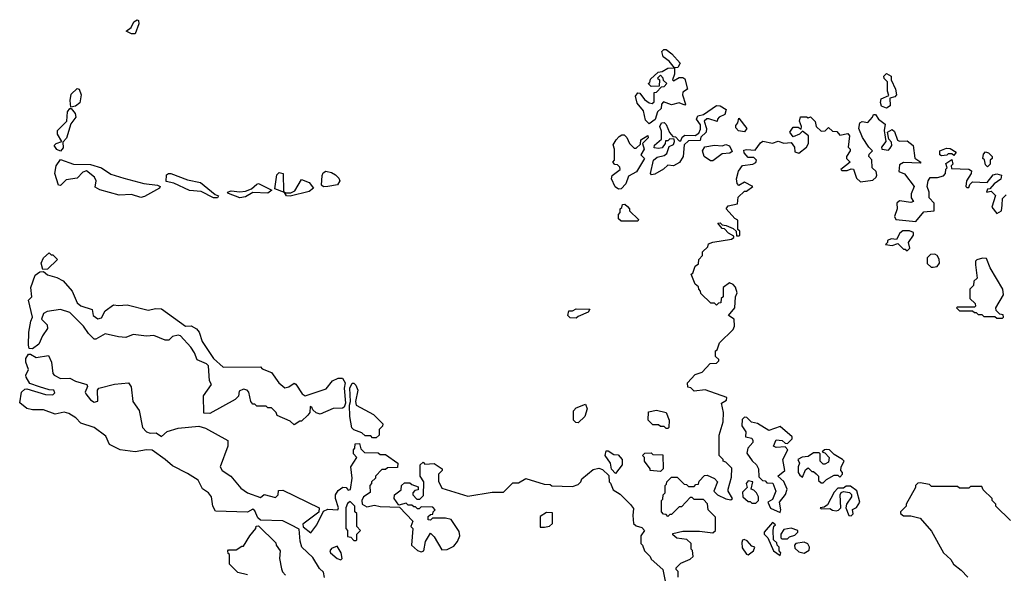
# Model space of a CAD drawing. Extents: x 2494118 to 2687960, y 757339 to 915227.
# Tile 43 of 256: x 2560497 to 2565765, y 831535 to 834497. Entities that reach past the tile are written whole.
import ezdxf

# ---------------------------------------------------------------- set-up
doc = ezdxf.new("R2010")
doc.units = 0

msp = doc.modelspace()

# ---------------------------------------------------------------- linework, layer by layer
at = {"layer": '0CON20XD'}
for points in [[(2561095, 834421.1), (2561066.2, 834435), (2561094.2, 834455), (2561108.5, 834485), (2561125, 834497.3), (2561132.5, 834492.5), (2561134.6, 834475), (2561115, 834422.2), (2561095, 834421.1)], [(2563865, 833940), (2563845, 833960), (2563835, 834010), (2563801.4, 834051.4), (2563791.7, 834088.3), (2563805, 834106.7), (2563815, 834103.3), (2563840.6, 834070.6), (2563865, 834052.5), (2563881.7, 834048.3), (2563891.7, 834058.3), (2563891.7, 834108.3), (2563905, 834110), (2563931.7, 834138.3), (2563945, 834140), (2563960, 834155), (2563941.7, 834171.7), (2563940, 834185), (2563925, 834200), (2563910, 834185), (2563920, 834175), (2563918.3, 834141.7), (2563875, 834140), (2563860, 834155), (2563868.3, 834161.7), (2563871.7, 834178.3), (2563913, 834217), (2563935, 834220), (2563965, 834237.5), (2564000, 834240), (2563972.5, 834275), (2563939.3, 834299.3), (2563933, 834327), (2563943, 834337), (2563955, 834337.5), (2563986.7, 834315), (2564030, 834265), (2564018.3, 834241.7), (2564000, 834240), (2564000, 834205), (2563990, 834175), (2563995, 834170), (2564025, 834187.5), (2564045, 834187.5), (2564055, 834180), (2564070, 834125), (2564045, 834110), (2564042.5, 834095), (2564060, 834045), (2564055, 834040), (2564025, 834052.5), (2563985, 834042.5), (2563941.7, 834058.3), (2563930, 834045), (2563928.3, 834021.7), (2563910, 834005), (2563897, 833963), (2563865, 833940)], [(2565135, 834023.8), (2565107.5, 834035), (2565102.5, 834055), (2565107, 834073), (2565147.5, 834092.5), (2565140, 834115), (2565140, 834165), (2565123, 834183), (2565120, 834195), (2565135, 834210), (2565160, 834195), (2565160, 834175), (2565182.5, 834125), (2565187.5, 834095), (2565180, 834085), (2565152.5, 834077.5), (2565153.9, 834036.1), (2565135, 834023.8)], [(2560770, 834030), (2560766.7, 834065), (2560771.7, 834098.3), (2560805, 834128.8), (2560815.5, 834125.5), (2560826.7, 834095), (2560817.9, 834052.1), (2560795, 834034.4), (2560770, 834030)], [(2563877, 833667), (2563871.2, 833675), (2563888.8, 833745), (2563908.1, 833761.9), (2563945, 833770), (2563959.3, 833780.7), (2563971.7, 833818.3), (2563995, 833830), (2564000, 833845), (2563998.3, 833858.3), (2563975, 833860), (2563965, 833850), (2563951.7, 833848.3), (2563950, 833835), (2563935, 833812.5), (2563915, 833807.5), (2563891.7, 833811.7), (2563893.6, 833826.4), (2563931.7, 833858.3), (2563931.7, 833901.7), (2563922.5, 833925), (2563930, 833945), (2563945, 833946.7), (2563956.4, 833936.4), (2563973, 833893), (2563991.7, 833871.7), (2564005, 833870), (2564025, 833850), (2564035, 833850), (2564041.7, 833868.3), (2564055, 833880), (2564111.7, 833878.3), (2564130, 833890), (2564139.3, 833910.7), (2564140, 833935), (2564117.5, 833965), (2564125, 833982.5), (2564155, 833990), (2564225, 834037.5), (2564245, 834036.7), (2564276.7, 834016.7), (2564270, 833990), (2564240, 833975), (2564230, 833965), (2564228.3, 833951.7), (2564185, 833967.5), (2564173, 833967), (2564160, 833955), (2564172.5, 833915), (2564170, 833895), (2564141.7, 833868.3), (2564138.3, 833851.7), (2564075, 833850), (2564051.7, 833828.3), (2564047.5, 833765), (2564026.4, 833733.6), (2563995, 833716.2), (2563965, 833718.8), (2563942.2, 833697.8), (2563895, 833670.8), (2563877, 833667)], [(2560715, 833793.3), (2560695, 833802), (2560682, 833825), (2560692.5, 833835), (2560722.5, 833845), (2560700, 833885), (2560699.2, 833905), (2560750, 833955), (2560752.5, 834005), (2560765, 834022.5), (2560771.7, 834021.7), (2560794.4, 833995), (2560796.9, 833975), (2560770.5, 833939.5), (2560746.7, 833863.3), (2560728.3, 833841.7), (2560728.8, 833811.2), (2560715, 833793.3)], [(2564020, 831515), (2564020, 831545), (2564010, 831555), (2564010, 831565), (2564035, 831590), (2564085, 831610), (2564100, 831625), (2564097, 831657), (2564090, 831665), (2564090, 831695), (2564066.4, 831716.4), (2564013, 831723), (2563991.7, 831741.7), (2563991.7, 831748.3), (2564045, 831760), (2564135, 831761.2), (2564205, 831752.5), (2564220, 831765), (2564220, 831835), (2564180, 831875), (2564177, 831907), (2564155, 831930), (2564105, 831930), (2564095, 831940), (2564085, 831940), (2564038.3, 831891.7), (2564025, 831890), (2563985, 831850), (2563975, 831850), (2563965, 831840), (2563955, 831850), (2563941.7, 831851.7), (2563930, 831865), (2563930, 831925), (2563938.3, 831931.7), (2563940, 831955), (2563950, 831965), (2563950, 832005), (2563958.3, 832011.7), (2563960, 832025), (2563985, 832050), (2564015, 832050), (2564051.7, 832011.7), (2564065, 832010), (2564075, 832000), (2564105, 832000), (2564115, 832010), (2564128.3, 832011.7), (2564131.7, 832028.3), (2564161.7, 832058.3), (2564175, 832060), (2564215, 832042.5), (2564230, 832025), (2564210, 831975), (2564230, 831955), (2564275, 831933.3), (2564301.7, 831928.3), (2564310, 831935), (2564287.5, 831975), (2564287.5, 831985), (2564305, 832050), (2564307, 832097), (2564275, 832130), (2564260, 832135), (2564260, 832145), (2564240, 832165), (2564240, 832275), (2564260, 832345), (2564262.5, 832395), (2564252.5, 832445), (2564278.3, 832461.7), (2564280, 832475), (2564165, 832517.5), (2564105, 832510), (2564088.3, 832528.3), (2564071.7, 832531.7), (2564070, 832555), (2564111.7, 832598.3), (2564148.3, 832611.7), (2564191.7, 832658.3), (2564225, 832660), (2564238.3, 832671.7), (2564238.3, 832678.3), (2564220, 832695), (2564220, 832725), (2564228.3, 832731.7), (2564241.7, 832768.3), (2564315, 832840), (2564321.7, 832858.3), (2564320, 832895), (2564290, 832915), (2564322.5, 832955), (2564327.5, 833015), (2564336.4, 833036.4), (2564326.4, 833066.4), (2564315, 833080), (2564295, 833090), (2564260, 833065), (2564260, 833015), (2564250, 833005), (2564248.3, 832981.7), (2564235, 832980), (2564225, 832970), (2564215, 832980), (2564195, 832980), (2564141.7, 833031.7), (2564140, 833045), (2564130, 833055), (2564128.3, 833068.3), (2564111.7, 833081.7), (2564090, 833135), (2564098.3, 833141.7), (2564111.7, 833178.3), (2564128.3, 833191.7), (2564130, 833215), (2564150, 833235), (2564150, 833255), (2564178.3, 833281.7), (2564181.7, 833298.3), (2564205, 833307.5), (2564305, 833322.5), (2564318.3, 833331.7), (2564318.3, 833338.3), (2564290, 833355), (2564268.3, 833378.3), (2564255, 833380), (2564231.7, 833408.3), (2564245, 833410), (2564255, 833400), (2564277, 833397), (2564315, 833380), (2564330, 833365), (2564331.7, 833341.7), (2564345, 833340), (2564350, 833345), (2564350, 833365), (2564340, 833375), (2564340, 833425), (2564323.6, 833433.6), (2564277.5, 833485), (2564288.3, 833501.7), (2564338.3, 833511.7), (2564341.7, 833548.3), (2564375, 833580), (2564385, 833580), (2564420, 833605), (2564375, 833627.5), (2564345, 833610), (2564335, 833620), (2564332.5, 833645), (2564343, 833687), (2564365, 833717.5), (2564420, 833725), (2564435, 833732.5), (2564440, 833745), (2564425, 833760), (2564395, 833760), (2564372.5, 833785), (2564371.7, 833798.3), (2564385, 833802.5), (2564431.7, 833798.3), (2564460.7, 833839.3), (2564473, 833847), (2564525, 833837.5), (2564555, 833847.5), (2564585, 833837.5), (2564625, 833840), (2564642.5, 833815), (2564645, 833790), (2564665, 833782.5), (2564707.5, 833815), (2564717.5, 833835), (2564717.5, 833875), (2564685, 833900), (2564670, 833885), (2564635, 833870), (2564617.5, 833895), (2564635, 833922.5), (2564661.7, 833921.7), (2564678.3, 833911.7), (2564680, 833925), (2564670, 833955), (2564675, 833977.5), (2564707.5, 833977.5), (2564715, 833972.5), (2564728.3, 833978.3), (2564752.5, 833952.5), (2564757.5, 833925), (2564785, 833900), (2564807, 833903), (2564825, 833920), (2564845, 833900), (2564868.3, 833898.3), (2564885, 833880), (2564928.3, 833888.3), (2564937.5, 833875), (2564930, 833815), (2564940, 833805), (2564940, 833795), (2564920, 833765), (2564920, 833755), (2564940, 833735), (2564890, 833695), (2564895, 833690), (2564925, 833690), (2564945, 833700), (2564958.3, 833698.3), (2564975, 833650), (2564995, 833630), (2565061.7, 833638.3), (2565080, 833655), (2565082.5, 833665), (2565080, 833685), (2565057.5, 833705), (2565057, 833747), (2565040, 833765), (2565041.7, 833778.3), (2565060, 833795), (2565040, 833815), (2565006.4, 833866.4), (2564986.7, 833915), (2564992.5, 833945), (2565005, 833953.3), (2565035, 833947.5), (2565060, 833975), (2565065, 833990), (2565075, 833990), (2565092.5, 833965), (2565127.5, 833937.5), (2565122.5, 833905), (2565128.3, 833868.3)], [(2564375, 833897.5), (2564343, 833903), (2564328.3, 833918.3), (2564328.3, 833931.7), (2564340, 833945), (2564345, 833970), (2564387.5, 833915), (2564375, 833897.5)], [(2563701.2, 833591.2), (2563683.6, 833603.6), (2563662.5, 833645), (2563667, 833663), (2563710, 833695), (2563708.3, 833708.3), (2563695, 833720), (2563681.7, 833721.7), (2563670, 833735), (2563680, 833745), (2563680, 833805), (2563673, 833827), (2563687.5, 833855), (2563705, 833872.5), (2563718.3, 833881.7), (2563731.7, 833881.7), (2563746.1, 833866.1), (2563760, 833835), (2563785, 833810), (2563795, 833810), (2563818.3, 833831.7), (2563820, 833855), (2563857.5, 833877.5), (2563860, 833865), (2563830, 833835), (2563837.5, 833805), (2563820, 833775), (2563840, 833755), (2563796.4, 833683.6), (2563755, 833660), (2563740.7, 833619.3), (2563715, 833592.5), (2563701.2, 833591.2)], [(2565128.3, 833868.3), (2565131.2, 833845), (2565107.5, 833815), (2565110, 833805), (2565145, 833800), (2565155, 833810), (2565162.5, 833825), (2565161.7, 833841.7), (2565147.5, 833857.5), (2565140, 833895), (2565165, 833910), (2565178.3, 833898.3), (2565193.3, 833853.3), (2565205, 833847.5), (2565245, 833850), (2565277.5, 833825), (2565286.4, 833756.4), (2565317.5, 833735), (2565315, 833730), (2565225, 833732.5), (2565205, 833720), (2565200, 833685), (2565231.7, 833671.7), (2565282.5, 833605), (2565266.7, 833565), (2565267.5, 833545), (2565280, 833525), (2565265, 833520), (2565205, 833527.5), (2565190, 833515), (2565192.5, 833485), (2565177.5, 833445), (2565185, 833427.5), (2565291.7, 833418.3), (2565335, 833470), (2565390, 833475), (2565390, 833515), (2565362.5, 833545), (2565362.5, 833575), (2565352.5, 833605), (2565357.5, 833635), (2565367.5, 833652.5), (2565407.7, 833652.3), (2565438.8, 833661.2), (2565450, 833675), (2565453, 833697), (2565460, 833705), (2565451.7, 833728.3), (2565485, 833750), (2565490, 833725), (2565480, 833715), (2565481.7, 833701.7), (2565575, 833697.5), (2565588.8, 833688.8), (2565587.5, 833675), (2565562.5, 833635), (2565560, 833605), (2565565, 833600), (2565575, 833600), (2565580, 833615), (2565595, 833630), (2565673, 833627), (2565705, 833666.7), (2565725, 833672.5), (2565750, 833665), (2565746.4, 833643.6), (2565710.7, 833619.3), (2565688.3, 833591.7), (2565675, 833590), (2565670, 833575), (2565695, 833580), (2565717, 833557), (2565697.5, 833495), (2565725, 833460), (2565750, 833475), (2565753.8, 833505), (2565755, 833540), (2565775, 833560)], [(2564205, 833742.5), (2564193, 833743), (2564160, 833765), (2564150, 833795), (2564162.5, 833817.5), (2564215, 833826.7), (2564255, 833822.5), (2564275, 833830), (2564295, 833822.5), (2564308.3, 833791.7), (2564296.7, 833783.3), (2564255, 833778.8), (2564205, 833742.5)], [(2565428.3, 833768.3), (2565420, 833775), (2565420, 833795), (2565455, 833810), (2565475, 833807.5), (2565508.3, 833788.3), (2565495, 833770), (2565485, 833780), (2565465, 833780), (2565457, 833773), (2565428.3, 833768.3)], [(2565675, 833710), (2565665, 833720), (2565658.3, 833748.3), (2565650, 833755), (2565653, 833777), (2565665, 833790), (2565680, 833785), (2565700, 833765), (2565700, 833755), (2565690, 833745), (2565690, 833725), (2565675, 833710)], [(2561145, 833546.2), (2561095, 833561.2), (2561029.3, 833559.3), (2560925, 833587.5), (2560901.2, 833601.2), (2560906.2, 833635), (2560896.7, 833655), (2560855, 833688.1), (2560835, 833681.2), (2560805, 833650), (2560745, 833640), (2560715, 833610), (2560705, 833612.5), (2560685.6, 833675), (2560691.5, 833715), (2560715, 833750), (2560784.5, 833724.5), (2560875, 833722.7), (2560935, 833705.3), (2560985, 833671.3), (2561055, 833649.2), (2561161.7, 833621.7), (2561235, 833612.1), (2561248.6, 833605), (2561244.3, 833595), (2561165, 833550.8), (2561145, 833546.2)], [(2561555, 833544.2), (2561533.3, 833545), (2561468.2, 833578.2), (2561405, 833582.9), (2561322, 833622), (2561280.9, 833630.9), (2561282.3, 833667.7), (2561292.5, 833675), (2561305, 833673.5), (2561395, 833641.1), (2561465, 833626.9), (2561542.1, 833562.1), (2561560, 833555), (2561555, 833544.2)], [(2561945, 833553.3), (2561925, 833554.4), (2561913, 833573), (2561862.7, 833592.7), (2561873.6, 833666.4), (2561885, 833680), (2561906.2, 833675), (2561908.3, 833578.3), (2561921.7, 833571.7), (2561948.3, 833571.7), (2561968.5, 833581.5), (2562005, 833642.5), (2562045, 833626), (2562068.8, 833595), (2562045, 833578.9), (2561945, 833553.3)], [(2562122.5, 833602.5), (2562111.9, 833611.9), (2562116.2, 833663.8), (2562121.2, 833678.8), (2562135, 833686.7), (2562165, 833680), (2562187.3, 833667.3), (2562205, 833650), (2562210, 833635), (2562196.7, 833613.3), (2562145, 833604.5), (2562122.5, 833602.5)], [(2561675, 833544.4), (2561615, 833566.7), (2561608.8, 833575), (2561627.7, 833582.3), (2561675, 833576.4), (2561705, 833580), (2561736.9, 833593.1), (2561765, 833618), (2561775, 833620), (2561846.7, 833585), (2561825, 833569.4), (2561745, 833573.3), (2561705, 833549.4), (2561675, 833544.4)], [(2563805, 833420), (2563715, 833420), (2563701.7, 833431.7), (2563700, 833455), (2563710, 833465), (2563710, 833485), (2563718.3, 833491.7), (2563721.7, 833508.3), (2563735, 833510), (2563748.3, 833498.3), (2563760, 833485), (2563760, 833475), (2563808.3, 833428.3), (2563805, 833420)], [(2565245, 833260), (2565260, 833275), (2565252.5, 833305), (2565280, 833345), (2565278.3, 833358.3), (2565257, 833367), (2565222.3, 833367.7), (2565206.7, 833355), (2565188.3, 833321.7), (2565160, 833325), (2565140, 833315), (2565140, 833305), (2565130, 833295), (2565165, 833290), (2565195, 833300), (2565225, 833270), (2565235, 833270), (2565245, 833260)], [(2560620, 833160), (2560611.4, 833195), (2560625, 833223.8), (2560655, 833250), (2560665, 833240), (2560675, 833240), (2560700, 833215), (2560645, 833162.5), (2560620, 833160)], [(2565385, 833172.5), (2565405, 833177.5), (2565417.5, 833195), (2565415.9, 833215.9), (2565405.8, 833235.8), (2565393.6, 833243.6), (2565369.3, 833240.7), (2565353, 833223), (2565353, 833193), (2565373, 833173), (2565385, 833172.5)], [(2565755, 832900), (2565760, 832905), (2565758.3, 832918.3), (2565741.7, 832921.7), (2565721.7, 832941.7), (2565720, 832955), (2565760, 833025), (2565757.5, 833055), (2565689.3, 833169.3), (2565669.3, 833219.3), (2565648.3, 833221.7), (2565618.3, 833211.7), (2565610, 833205), (2565610, 833185), (2565620, 833115), (2565601.7, 833098.3), (2565600, 833075), (2565580, 833055), (2565580, 833005), (2565608.3, 832978.3), (2565610, 832965), (2565605, 832960), (2565515, 832960), (2565510, 832955), (2565525, 832940), (2565595, 832940), (2565605, 832930), (2565615, 832930), (2565625, 832920), (2565645, 832920), (2565655, 832910), (2565715, 832910), (2565725, 832900), (2565755, 832900)], [(2561965, 832330), (2561945, 832350), (2561875, 832380), (2561870, 832395), (2561845, 832420), (2561825, 832420), (2561815, 832430), (2561765, 832430), (2561755, 832440), (2561745, 832440), (2561733.6, 832453.6), (2561723.8, 832505), (2561713.3, 832515), (2561695, 832520), (2561670.6, 832509.4), (2561667, 832483), (2561650, 832465), (2561515, 832390), (2561481.7, 832391.7), (2561480, 832485), (2561522.5, 832545), (2561512.5, 832565), (2561506.7, 832645), (2561496.1, 832656.1), (2561447, 832677), (2561432.5, 832715), (2561412.5, 832745), (2561357.5, 832805), (2561345, 832810), (2561315, 832802.5), (2561295, 832782.5), (2561275, 832782.5), (2561215, 832806.7), (2561175, 832803.3), (2561105, 832812.5), (2561065, 832797.5), (2561025, 832800), (2560955, 832816.2), (2560905, 832787.5), (2560895, 832787.5), (2560865, 832817.5), (2560837.7, 832857.7), (2560765, 832930), (2560715, 832946.7), (2560643.6, 832936.4), (2560623.9, 832926.1), (2560613.3, 832895), (2560643.8, 832865), (2560646.2, 832845), (2560618.8, 832805), (2560598.7, 832761.3), (2560565, 832736.7), (2560548.3, 832738.3), (2560543.3, 832755), (2560545.6, 832825), (2560555.8, 832884.2), (2560566.2, 832905), (2560543.9, 832996.1), (2560562.5, 833015), (2560556.2, 833065), (2560579.3, 833130.7), (2560605, 833147.5), (2560625, 833150), (2560645, 833132.5), (2560695, 833117.5), (2560729.3, 833099.3), (2560777.5, 833045), (2560805, 832982.5), (2560825, 832966.7), (2560885, 832947.5), (2560890, 832915), (2560915, 832896.7), (2560935, 832902.5), (2560955, 832940), (2560998.3, 832971.7), (2561025, 832967.5), (2561071.7, 832971.7), (2561185, 832942.5), (2561225, 832952.5), (2561255, 832950), (2561385, 832857.5), (2561415, 832860), (2561443, 832843), (2561457.5, 832825), (2561473.3, 832775), (2561534.2, 832684.2), (2561585, 832637.5), (2561785, 832640), (2561795, 832630), (2561845, 832610), (2561883.6, 832553.6), (2561915, 832527.5), (2561936.7, 832533.3), (2561965, 832552.5), (2561975, 832547.5), (2562008.8, 832495), (2562025, 832484), (2562137, 832523), (2562170, 832565), (2562200.7, 832579.3), (2562225, 832578.8), (2562238, 832555), (2562233.3, 832525), (2562240, 832445), (2562233.3, 832425), (2562225, 832418.8), (2562175, 832416.7), (2562105, 832387.5), (2562083, 832393), (2562065, 832410), (2562060, 832425), (2562051.7, 832428.3), (2562050, 832395), (2562038.3, 832381.7), (2562005, 832350), (2561995, 832350), (2561965, 832330)], [(2563475, 832900), (2563441.7, 832901.7), (2563430, 832915), (2563435, 832940), (2563455, 832940), (2563475, 832950), (2563548.3, 832948.3), (2563538.3, 832931.7), (2563485, 832910), (2563475, 832900)], [(2561948, 831795), (2561905, 831815.6), (2561785, 831820), (2561771.7, 831831.7), (2561755, 831870), (2561745, 831877.5), (2561715, 831862.5), (2561545, 831867.5), (2561530, 831895), (2561522.5, 831945), (2561507.5, 831965), (2561475, 831987.5), (2561452.7, 832032.7), (2561395, 832070), (2561315, 832110), (2561276.2, 832145), (2561205, 832194.2), (2561175, 832196.7), (2561115, 832184.3), (2561035, 832196.2), (2560976.7, 832225), (2560958.4, 832268.4), (2560895.3, 832315.3), (2560825, 832338.1), (2560796.6, 832366.6), (2560760.7, 832390.7), (2560735, 832396.7), (2560686.4, 832386.4), (2560625, 832410), (2560565, 832410), (2560535, 832417.5), (2560497, 832447), (2560507.5, 832505), (2560525, 832520), (2560535, 832522.5), (2560635, 832492.5), (2560675, 832490), (2560685, 832500), (2560680, 832515), (2560655, 832516.7), (2560603, 832533), (2560551.2, 832551.2), (2560532.5, 832585), (2560530, 832595), (2560543.3, 832625), (2560529.2, 832665), (2560530, 832685), (2560545, 832707.5), (2560555, 832707.5), (2560585, 832690), (2560650.7, 832700.7), (2560666.7, 832665), (2560674.2, 832605), (2560681.2, 832595), (2560715, 832577.5), (2560765, 832580), (2560795, 832562.5), (2560856, 832546), (2560860, 832535), (2560848, 832505), (2560850, 832495), (2560875, 832463.3), (2560895, 832450.5), (2560914.3, 832455.7), (2560914, 832515), (2560920, 832525), (2561005, 832547.5), (2561080, 832555), (2561093, 832533), (2561102.5, 832455), (2561135.8, 832405.8), (2561154, 832315), (2561175, 832292.5), (2561195, 832284.2), (2561226.4, 832286.4), (2561255, 832267.5), (2561286.4, 832293.6), (2561345, 832312.5), (2561455, 832322.5), (2561491.7, 832311.7), (2561610, 832245), (2561610, 832215), (2561570, 832105), (2561580, 832085), (2561626.2, 832055), (2561680.3, 831990.3), (2561715, 831966), (2561785, 831940), (2561805, 831957.5), (2561865, 831940), (2561880, 831955), (2561881.7, 831978.3), (2561905, 831980), (2562100, 831885), (2562098.3, 831861.7), (2562012.7, 831797.3), (2562014.3, 831784.3), (2562055, 831752.5), (2562086.1, 831793.9), (2562121.7, 831868.3), (2562145, 831877.5), (2562200, 831875), (2562202.5, 831885), (2562186.2, 831935), (2562186.2, 831955), (2562201.7, 831978.3), (2562226.2, 831996.2), (2562243.6, 831993.6), (2562255, 831980), (2562267, 831983), (2562276.2, 832045), (2562268.8, 832105), (2562300, 832155), (2562282.5, 832175), (2562282.5, 832195), (2562290, 832205), (2562291.7, 832228.3), (2562315, 832230), (2562321.7, 832201.7), (2562341.7, 832181.7), (2562415, 832180), (2562425, 832170), (2562455, 832170), (2562520, 832125), (2562518.3, 832101.7), (2562465, 832100), (2562455, 832090), (2562435, 832090), (2562400, 832055), (2562400, 832045), (2562380, 832025), (2562380, 832015), (2562370, 832005), (2562371.7, 831968.3), (2562336.4, 831943.6), (2562327.5, 831925), (2562330, 831905), (2562355, 831890), (2562395, 831900), (2562425, 831892.5), (2562528.3, 831888.3), (2562600, 831815), (2562590, 831785), (2562600, 831775), (2562592.5, 831685), (2562625, 831657.5), (2562645, 831650), (2562660, 831655), (2562667.5, 831705), (2562695, 831750), (2562715, 831730), (2562755, 831660), (2562785, 831662.5), (2562819.3, 831680.7), (2562840, 831705), (2562852.5, 831735), (2562848.3, 831758.3), (2562805, 831822.5), (2562775, 831830), (2562705, 831830), (2562695, 831820), (2562681.7, 831821.7), (2562681.7, 831838.3), (2562695, 831850), (2562708.3, 831851.7), (2562710, 831865), (2562720, 831875), (2562708.3, 831888.3), (2562645, 831890), (2562635, 831880), (2562625, 831880), (2562615, 831890), (2562605, 831890), (2562595, 831900), (2562575, 831900), (2562565, 831910), (2562525, 831900), (2562500, 831935), (2562502.5, 831955), (2562538.3, 831981.7), (2562540, 832005), (2562555, 832020), (2562585, 832020), (2562595, 832010), (2562628.3, 831998.3), (2562628.3, 831981.7), (2562611.7, 831978.3), (2562600, 831965), (2562600, 831955), (2562621.7, 831931.7), (2562638.3, 831931.7), (2562658.3, 831951.7), (2562660, 832025), (2562640, 832055), (2562640, 832115), (2562655, 832130), (2562665, 832120), (2562715, 832122.5), (2562757.5, 832095), (2562757.5, 832085), (2562737.5, 832065), (2562738.3, 832028.3), (2562755, 831990), (2562895, 831947.5), (2563025, 831970), (2563085, 831970), (2563135, 832020), (2563165, 832020), (2563205, 832042.5), (2563303, 832013), (2563335, 832010), (2563345, 832002.5), (2563455, 832000), (2563485, 832010), (2563500, 832025), (2563505, 832040), (2563565, 832090), (2563595, 832097.5), (2563615, 832090), (2563648.3, 832058.3), (2563650, 832025), (2563658.3, 832018.3), (2563671.7, 831981.7), (2563709.3, 831959.3), (2563765, 831902.5), (2563781.7, 831881.7), (2563776.7, 831845), (2563781.7, 831801.7), (2563795, 831790), (2563825, 831780), (2563840, 831765), (2563820, 831735), (2563820, 831695), (2563830, 831685), (2563840, 831655), (2563870, 831625), (2563875, 831610), (2563937.5, 831555), (2563952.5, 831485)], [(2562405, 832260), (2562385, 832260), (2562375, 832270), (2562345, 832270), (2562327, 832287), (2562285, 832302.5), (2562274.1, 832314.1), (2562262.5, 832375), (2562261.2, 832435), (2562266.7, 832455), (2562263.8, 832525), (2562275, 832552.5), (2562285, 832552.5), (2562295, 832542.5), (2562306.2, 832515), (2562293.3, 832455), (2562297.5, 832435), (2562390, 832385), (2562440, 832335), (2562438.3, 832321.7), (2562420, 832305), (2562420, 832275), (2562405, 832260)], [(2563485, 832340), (2563471.7, 832341.7), (2563460, 832355), (2563460, 832405), (2563475, 832420), (2563525, 832440), (2563532.5, 832415), (2563520, 832375), (2563485, 832340)], [(2563965, 832310), (2563955, 832310), (2563945, 832320), (2563925, 832320), (2563915, 832330), (2563885, 832330), (2563860, 832355), (2563861.7, 832398.3), (2563905, 832407.5), (2563956.4, 832396.4), (2563972.5, 832355), (2563970, 832315), (2563965, 832310)], [(2564565, 831860), (2564570, 831875), (2564562.5, 831915), (2564593.6, 831956.4), (2564602.5, 831985), (2564586.1, 832026.1), (2564552.5, 832055), (2564590, 832085), (2564580, 832145), (2564607.5, 832195), (2564591.7, 832211.7), (2564545, 832207.5), (2564530, 832215), (2564545, 832250), (2564576.4, 832246.4), (2564591.7, 832231.7), (2564605, 832230), (2564630, 832255), (2564630, 832265), (2564565, 832320), (2564505, 832300), (2564445, 832336.7), (2564413, 832343), (2564388.3, 832368.3), (2564375, 832370), (2564362, 832358), (2564360, 832325), (2564381.7, 832291.7), (2564380, 832265), (2564415, 832257.5), (2564420, 832245), (2564420, 832235), (2564392.5, 832205), (2564388.3, 832178.3), (2564416.7, 832136.7), (2564440, 832115), (2564450, 832095), (2564451.7, 832051.7), (2564471.7, 832031.7), (2564485, 832030), (2564495, 832020), (2564527, 832017), (2564542.5, 831975), (2564525, 831930), (2564500, 831915), (2564513.6, 831883.6), (2564565, 831860)], [(2563685, 832070), (2563662.5, 832092.5), (2563657.5, 832125), (2563630, 832165), (2563635, 832190), (2563645, 832190), (2563675, 832170), (2563698.3, 832168.3), (2563720, 832145), (2563720, 832115), (2563685, 832070)], [(2564795, 832020), (2564813, 832037), (2564855, 832060), (2564875, 832060), (2564885, 832050), (2564900, 832065), (2564900, 832075), (2564890, 832085), (2564892.5, 832105), (2564907.5, 832135), (2564900, 832145), (2564855, 832170), (2564830, 832195), (2564815, 832197.5), (2564803.3, 832196.7), (2564790, 832185), (2564805, 832180), (2564827.5, 832155), (2564825, 832130), (2564805, 832120), (2564795, 832120), (2564780, 832135), (2564780, 832175), (2564775, 832180), (2564745, 832180), (2564715, 832160), (2564683.6, 832156.4), (2564660, 832145), (2564670, 832125), (2564662.5, 832105), (2564662.5, 832075), (2564670.7, 832060.7), (2564685, 832050), (2564701.7, 832088.3), (2564715, 832100), (2564735, 832080), (2564745, 832080), (2564758.3, 832068.3), (2564770, 832055), (2564771.7, 832031.7), (2564785, 832020), (2564795, 832020)], [(2563925, 832080), (2563870, 832085), (2563870, 832095), (2563840, 832135), (2563840, 832155), (2563830, 832165), (2563841.7, 832178.3), (2563875, 832180), (2563885, 832170), (2563938.3, 832168.3), (2563940, 832095), (2563925, 832080)], [(2564435, 831910), (2564450, 831925), (2564450, 831945), (2564440, 831965), (2564425, 831980), (2564410, 831985), (2564420, 832025), (2564395, 832030), (2564383.3, 832015), (2564390, 831995), (2564365, 831970), (2564366.7, 831945), (2564395, 831920), (2564405, 831920), (2564415, 831910), (2564435, 831910)], [(2564945, 831842.5), (2564956.4, 831853.6), (2564953.3, 831876.7), (2564975, 831887.5), (2564992.5, 831915), (2564976.1, 831976.1), (2564941.7, 832001.7), (2564918.3, 832001.7), (2564905, 831990), (2564875, 831990), (2564855, 831970), (2564818.3, 831901.7), (2564801.7, 831888.3), (2564780, 831885), (2564785, 831880), (2564831.7, 831881.7), (2564845, 831872.5), (2564865, 831870), (2564877, 831873), (2564890, 831885), (2564887.5, 831955), (2564893, 831967), (2564905, 831972.5), (2564937, 831967), (2564947, 831957), (2564947.5, 831945), (2564920, 831905), (2564917.5, 831885), (2564933.3, 831845), (2564945, 831842.5)], [(2565798.3, 831818.3), (2565720, 831895), (2565720, 831905), (2565700, 831925), (2565700, 831935), (2565651.7, 831981.7), (2565645, 832000), (2565585, 832000), (2565575, 831990), (2565525, 831990), (2565515, 832000), (2565375, 832000), (2565365, 832010), (2565315, 832020), (2565303, 832017), (2565290, 832005), (2565290, 831995), (2565240, 831905), (2565240, 831895), (2565210, 831865), (2565210, 831855), (2565225, 831842.5), (2565265, 831842.5), (2565315, 831830), (2565375, 831760), (2565440, 831645), (2565478.3, 831608.3), (2565492.5, 831585), (2565535, 831552.5), (2565570, 831515)], [(2562295, 831710), (2562300, 831715), (2562300, 831745), (2562320, 831765), (2562300, 831785), (2562300, 831855), (2562290, 831865), (2562290, 831895), (2562265, 831920), (2562251.7, 831908.3), (2562242.5, 831885), (2562242.5, 831775), (2562250, 831765), (2562251.7, 831731.7), (2562268.3, 831728.3), (2562285, 831710), (2562295, 831710)], [(2563305, 831782.5), (2563331.7, 831788.3), (2563348.3, 831801.7), (2563348.3, 831858.3), (2563315, 831860), (2563281.7, 831838.3), (2563282.5, 831782.5), (2563305, 831782.5)], [(2561715, 831527.5), (2561665, 831540), (2561620, 831585), (2561620, 831635), (2561611.7, 831641.7), (2561610, 831655), (2561615, 831660), (2561655, 831660), (2561685, 831680), (2561695, 831680), (2561727.5, 831735), (2561760, 831775), (2561761.7, 831788.3), (2561775, 831790), (2561868.3, 831698.3), (2561870, 831685), (2561890, 831655), (2561887.5, 831615), (2561898.3, 831558.3), (2561903, 831543), (2561920, 831525)], [(2562127, 831513), (2562121.7, 831541.7), (2562101.7, 831561.7), (2562065, 831620), (2562005.8, 831675.8), (2561996.8, 831706.8), (2561991.4, 831771.4), (2561948, 831795)], [(2564565, 831630), (2564570, 831645), (2564560, 831655), (2564560, 831675), (2564550, 831685), (2564548.3, 831698.3), (2564530, 831715), (2564527.5, 831765), (2564532.5, 831787.5), (2564540, 831795), (2564525, 831807.5), (2564480, 831755), (2564480, 831745), (2564500, 831725), (2564530, 831655), (2564565, 831630)], [(2564605, 831720), (2564615, 831730), (2564645, 831740), (2564660, 831755), (2564660, 831765), (2564625, 831777.5), (2564585, 831770), (2564570, 831745), (2564570, 831725), (2564575, 831720), (2564605, 831720)], [(2564395, 831633.3), (2564422.5, 831655), (2564430, 831675), (2564415, 831680), (2564389.5, 831709.5), (2564373.6, 831716.4), (2564365, 831712.5), (2564360.3, 831699.7), (2564361.7, 831671.7), (2564385, 831637.5), (2564395, 831633.3)], [(2562215, 831607.5), (2562222.5, 831615), (2562217.5, 831645), (2562195, 831680), (2562165, 831668), (2562156.2, 831655), (2562160, 831645), (2562195, 831614), (2562215, 831607.5)], [(2564695, 831643.3), (2564721.7, 831658.3), (2564722.5, 831675), (2564713, 831693), (2564695, 831702.5), (2564650, 831695), (2564642.5, 831685), (2564645, 831670), (2564665, 831650), (2564695, 831643.3)]]:
    msp.add_lwpolyline(points, dxfattribs=at)

doc.saveas('drawing.dxf')
